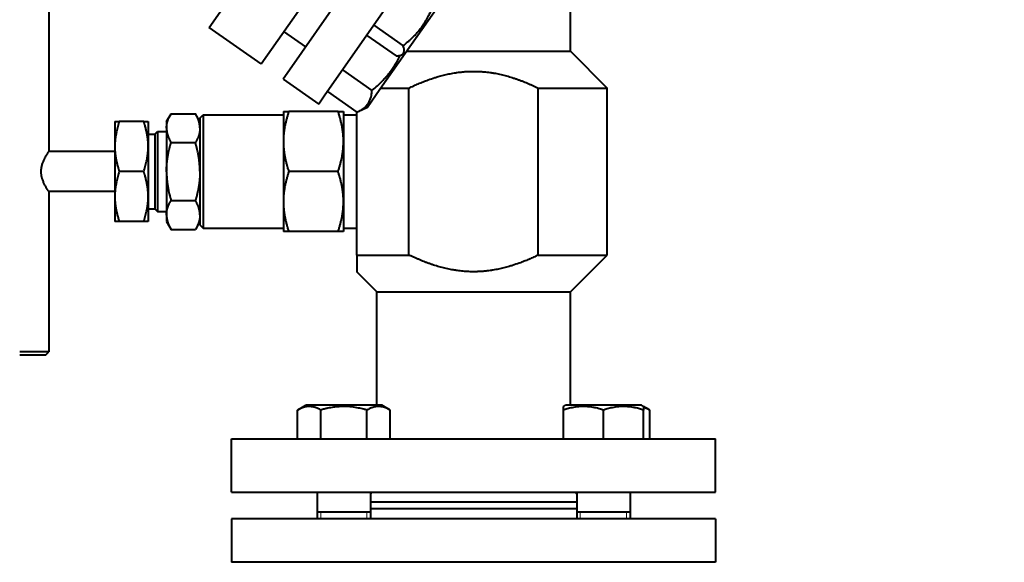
# Model space of a CAD drawing. Header units: millimetres. Extents: x -4428 to 3866, y -3426 to 3855.
# Tile 169 of 191: x 3282 to 3577, y 987 to 1149. Entities that reach past the tile are written whole.
import ezdxf

# ---------------------------------------------------------------- set-up
doc = ezdxf.new("R2010")
doc.units = ezdxf.units.MM
doc.linetypes.add('K5LT_BASIC', pattern=[0])
doc.linetypes.add('K5LT_THIN', pattern=[0])
doc.layers.add('Системный слой', color=7, linetype='Continuous')

# ---------------------------------------------------------------- blocks, each defined once
blk = doc.blocks.new('U10')
at = {"layer": 'Системный слой', "color": 150, "linetype": 'K5LT_BASIC', "lineweight": 40, "true_color": 0x0080ff}
for p, q in [((3338.74, 1146.72), (3499.34, 1376.08)), ((3354.3, 1135.82), (3514.91, 1365.18)), ((3521.46, 1360.6), (3362.74, 1133.93)), ((3532.11, 1353.14), (3373.39, 1126.47)), ((3446.93, 1139.57), (3446.93, 1183.57)), ((3290.66, 1157.57), (3290.66, 1109.57)), ((3397.45, 1139.04), (3407.38, 1153.22)), ((3354.3, 1135.82), (3338.74, 1146.72)), ((3367.65, 1140.94), (3361.1, 1145.52)), ((3388.05, 1147.41), (3396.84, 1141.25)), ((3385.91, 1144.35), (3394.7, 1138.2)), ((3389.88, 1128.22), (3397.45, 1139.04)), ((3396.29, 1138.49), (3397.45, 1139.04)), ((3397.83, 1139.57), (3446.93, 1139.57)), ((3446.93, 1139.57), (3457.93, 1128.57)), ((3362.74, 1133.93), (3360.86, 1131.23)), ((3378.69, 1134.04), (3387.48, 1127.88)), ((3360.86, 1131.23), (3371.51, 1123.78)), ((3374.11, 1127.5), (3382.9, 1121.34)), ((3386.1, 1122.83), (3389.88, 1128.22)), ((3390.12, 1128.57), (3398.57, 1128.57)), ((3398.57, 1078.57), (3398.57, 1128.57)), ((3437.3, 1128.57), (3457.93, 1128.57)), ((3437.3, 1078.57), (3437.3, 1128.57)), ((3457.93, 1078.57), (3457.93, 1128.57)), ((3373.39, 1126.47), (3371.51, 1123.78)), ((3360.93, 1121.57), (3362.54, 1121.57)), ((3360.93, 1121.57), (3360.93, 1112.57)), ((3377.32, 1121.57), (3362.54, 1121.57)), ((3377.32, 1121.57), (3378.93, 1121.57)), ((3378.93, 1121.57), (3378.93, 1112.57)), ((3382.93, 1078.57), (3382.93, 1121.36)), ((3383.33, 1121.53), (3386.1, 1122.83)), ((3310.44, 1118.57), (3311.77, 1118.57)), ((3310.44, 1118.57), (3310.44, 1111.07)), ((3319.1, 1118.57), (3311.77, 1118.57)), ((3319.1, 1118.57), (3320.44, 1118.57)), ((3320.44, 1118.57), (3320.44, 1111.07)), ((3325.93, 1118.57), (3327.27, 1120.89)), ((3325.93, 1118.57), (3325.93, 1116.62)), ((3327.27, 1120.89), (3334.59, 1120.89)), ((3335.93, 1118.57), (3334.59, 1120.89)), ((3335.93, 1119.57), (3336.93, 1120.57)), ((3335.93, 1119.57), (3335.93, 1087.57)), ((3336.93, 1120.57), (3360.93, 1120.57)), ((3336.93, 1120.57), (3336.93, 1086.57)), ((3378.93, 1120.57), (3382.93, 1120.57)), ((3322.44, 1114.76), (3323.25, 1115.57)), ((3323.25, 1115.57), (3325.93, 1115.57)), ((3323.25, 1115.57), (3323.25, 1091.57)), ((3325.93, 1116.51), (3325.93, 1116.62)), ((3325.93, 1116.51), (3325.93, 1103.68)), ((3320.44, 1114.76), (3322.44, 1114.76)), ((3322.44, 1114.76), (3322.44, 1092.38)), ((3327.27, 1112.23), (3334.59, 1112.23)), ((3327.27, 1112.23), (3327.27, 1112.23)), ((3327.27, 1112.23), (3334.59, 1112.23)), ((3334.59, 1112.23), (3334.59, 1112.23)), ((3360.93, 1112.57), (3360.93, 1094.57)), ((3378.93, 1112.57), (3378.93, 1094.57)), ((3310.44, 1109.57), (3290.66, 1109.57)), ((3310.44, 1111.07), (3310.44, 1096.07)), ((3320.44, 1111.07), (3320.44, 1096.07)), ((3319.1, 1103.57), (3311.77, 1103.57)), ((3325.93, 1103.47), (3325.93, 1103.68)), ((3325.93, 1103.47), (3325.93, 1090.64)), ((3377.32, 1103.57), (3362.54, 1103.57)), ((3290.66, 1097.57), (3290.66, 1049.57)), ((3310.44, 1097.57), (3290.66, 1097.57)), ((3310.44, 1096.07), (3310.44, 1088.57)), ((3320.44, 1096.07), (3320.44, 1088.57)), ((3327.27, 1094.91), (3334.59, 1094.91)), ((3327.27, 1094.91), (3327.27, 1094.91)), ((3327.27, 1094.91), (3334.59, 1094.91)), ((3334.59, 1094.91), (3334.59, 1094.91)), ((3360.93, 1094.57), (3360.93, 1085.57)), ((3378.93, 1094.57), (3378.93, 1085.57)), ((3320.44, 1092.38), (3322.44, 1092.38)), ((3322.44, 1092.38), (3323.25, 1091.57)), ((3323.25, 1091.57), (3325.93, 1091.57)), ((3311.77, 1088.57), (3310.44, 1088.57)), ((3319.1, 1088.57), (3311.77, 1088.57)), ((3320.44, 1088.57), (3319.1, 1088.57)), ((3325.93, 1090.53), (3325.93, 1090.64)), ((3325.93, 1090.53), (3325.93, 1088.57)), ((3325.93, 1088.57), (3327.27, 1086.25)), ((3335.93, 1088.57), (3334.59, 1086.25)), ((3327.27, 1086.25), (3334.59, 1086.25)), ((3335.93, 1087.57), (3336.93, 1086.57)), ((3336.93, 1086.57), (3360.93, 1086.57)), ((3378.93, 1086.57), (3382.93, 1086.57)), ((3362.54, 1085.57), (3360.93, 1085.57)), ((3377.32, 1085.57), (3362.54, 1085.57)), ((3378.93, 1085.57), (3377.32, 1085.57)), ((3382.93, 1078.57), (3382.93, 1073.57)), ((3382.93, 1078.57), (3398.57, 1078.57)), ((3437.3, 1078.57), (3457.93, 1078.57)), ((3446.93, 1067.57), (3457.93, 1078.57)), ((3388.93, 1067.57), (3382.93, 1073.57)), ((3388.93, 1067.57), (3446.93, 1067.57)), ((3388.93, 1033.57), (3388.93, 1067.57)), ((3446.93, 1033.57), (3446.93, 1067.57)), ((3290.66, 1049.57), (3281.93, 1049.57)), ((3289.66, 1048.57), (3281.93, 1048.57)), ((3289.66, 1048.57), (3290.66, 1049.57)), ((3365.18, 1032.15), (3367.64, 1033.57)), ((3390.44, 1033.57), (3367.64, 1033.57)), ((3392.9, 1032.15), (3390.44, 1033.57)), ((3444.82, 1033.23), (3445.42, 1033.57)), ((3444.82, 1032.15), (3444.82, 1033.23)), ((3468.22, 1033.57), (3445.42, 1033.57)), ((3468.82, 1033.23), (3468.22, 1033.57)), ((3468.82, 1033.23), (3468.82, 1032.15)), ((3470.68, 1032.15), (3468.82, 1033.23)), ((3365.18, 1023.57), (3365.18, 1032.15)), ((3372.11, 1023.57), (3372.11, 1032.15)), ((3385.97, 1023.57), (3385.97, 1032.15)), ((3392.9, 1023.57), (3392.9, 1032.15)), ((3444.82, 1023.57), (3444.82, 1032.15)), ((3456.82, 1023.57), (3456.82, 1032.15)), ((3468.82, 1023.57), (3468.82, 1032.15)), ((3470.68, 1023.57), (3470.68, 1032.15)), ((3345.43, 1023.57), (3490.43, 1023.57)), ((3345.43, 1007.57), (3345.43, 1023.57)), ((3490.43, 1007.57), (3490.43, 1023.57)), ((3345.43, 1007.57), (3490.43, 1007.57)), ((3371.04, 1007.46), (3370.93, 1007.57)), ((3371.04, 1007.57), (3371.04, 999.57)), ((3387.04, 1007.57), (3387.04, 999.57)), ((3448.82, 1007.57), (3448.82, 999.57)), ((3464.82, 1007.57), (3464.82, 999.57)), ((3464.82, 1007.46), (3464.93, 1007.57)), ((3448.82, 1004.57), (3387.04, 1004.57)), ((3387.04, 1001.57), (3371.04, 1001.57)), ((3448.82, 1002.57), (3387.04, 1002.57)), ((3464.82, 1001.57), (3448.82, 1001.57)), ((3345.43, 999.57), (3345.43, 986.57)), ((3490.43, 999.57), (3345.43, 999.57)), ((3370.93, 999.57), (3371.04, 999.68)), ((3464.93, 999.57), (3464.82, 999.68)), ((3490.43, 999.57), (3490.43, 986.57)), ((3490.43, 986.57), (3345.43, 986.57))]:
    blk.add_line(p, q, dxfattribs=at)
at = {"layer": 'Системный слой', "color": 7, "linetype": 'K5LT_THIN', "lineweight": 20}
for p, q in [((3372.12, 1001.57), (3372.12, 999.57)), ((3385.96, 1001.57), (3385.96, 999.57)), ((3449.9, 1001.57), (3449.9, 999.57)), ((3463.74, 1001.57), (3463.74, 999.57))]:
    blk.add_line(p, q, dxfattribs=at)
at = {"layer": 'Системный слой', "color": 150, "linetype": 'K5LT_BASIC', "lineweight": 40, "true_color": 0x0080ff}
blk.add_circle((2481.93, 1917.57), 1095, dxfattribs=at)
for points, knots in [([(3396.84, 1141.25), (3397.3, 1141.62), (3397.97, 1142.17), (3398.9, 1142.99), (3399.51, 1143.57), (3400.06, 1144.12), (3400.61, 1144.69), (3401.23, 1145.38), (3401.91, 1146.21), (3402.51, 1147.01), (3403.06, 1147.81), (3403.55, 1148.59), (3404, 1149.36), (3404.48, 1150.27), (3405.04, 1151.43), (3405.68, 1152.97), (3406.1, 1154.14), (3406.31, 1154.78)], [0, 0, 0, 0, 1.889793, 2.772286, 3.97396, 4.613199, 5.275973, 6.508307, 7.620707, 8.715255, 9.746093, 10.721757, 11.68135, 12.629021, 14.021816, 15.820381, 18, 18, 18, 18]), ([(3396.29, 1138.49), (3396.39, 1138.54), (3396.55, 1138.64), (3396.75, 1138.8), (3396.89, 1138.98), (3396.99, 1139.16), (3397.05, 1139.33), (3397.09, 1139.51), (3397.11, 1139.71), (3397.12, 1140.24), (3397, 1140.78), (3396.84, 1141.25)], [0, 0, 0, 0, 1.357667, 2.383463, 3.411659, 4.439475, 5.230916, 5.889193, 6.744249, 7.711149, 12, 12, 12, 12]), ([(3387.48, 1127.88), (3388.04, 1128.33), (3388.85, 1129.02), (3389.82, 1129.92), (3390.54, 1130.63), (3391.24, 1131.35), (3391.88, 1132.07), (3392.48, 1132.79), (3393.07, 1133.55), (3393.68, 1134.4), (3394.21, 1135.21), (3394.69, 1135.99), (3395.12, 1136.75), (3395.53, 1137.55), (3395.8, 1138.09), (3395.92, 1138.36)], [0, 0, 0, 0, 2.544042, 3.748114, 4.67394, 6.128235, 7.278352, 8.1081, 9.420311, 10.672503, 11.8223, 12.837644, 13.876493, 14.932158, 16, 16, 16, 16]), ([(3394.7, 1138.2), (3394.9, 1138.2), (3395.24, 1138.23), (3395.7, 1138.3), (3396.04, 1138.39), (3396.23, 1138.46), (3396.29, 1138.49)], [0, 0, 0, 0, 2.196407, 3.947805, 5.935286, 7, 7, 7, 7]), ([(3398.57, 1128.57), (3399.03, 1128.8), (3399.73, 1129.13), (3400.68, 1129.55), (3401.63, 1129.97), (3402.83, 1130.46), (3404.45, 1131.08), (3405.94, 1131.59), (3407.21, 1131.97), (3408.07, 1132.21), (3408.86, 1132.42), (3409.67, 1132.61), (3410.49, 1132.79), (3411.32, 1132.96), (3412.02, 1133.08), (3412.58, 1133.17), (3413.15, 1133.25), (3413.81, 1133.33), (3414.38, 1133.39), (3414.87, 1133.44), (3415.22, 1133.47), (3415.79, 1133.51), (3416.31, 1133.54), (3416.89, 1133.56), (3417.38, 1133.57), (3417.8, 1133.57), (3418.36, 1133.57), (3418.99, 1133.56), (3419.62, 1133.53), (3420.18, 1133.5), (3420.73, 1133.46), (3421.51, 1133.39), (3422.34, 1133.3), (3423.04, 1133.2), (3423.6, 1133.12), (3424.16, 1133.03), (3424.86, 1132.9), (3425.72, 1132.72), (3426.56, 1132.53), (3427.41, 1132.31), (3428.24, 1132.09), (3429.09, 1131.84), (3429.93, 1131.58), (3430.77, 1131.29), (3431.6, 1131), (3432.71, 1130.59), (3433.8, 1130.15), (3434.89, 1129.68), (3435.69, 1129.32), (3436.5, 1128.95), (3437.03, 1128.7), (3437.3, 1128.57)], [0, 0, 0, 0, 0.038563, 0.057814, 0.077053, 0.115544, 0.154141, 0.206181, 0.232494, 0.252502, 0.272841, 0.293394, 0.314249, 0.33519, 0.356336, 0.36668, 0.377598, 0.399008, 0.41602, 0.420466, 0.435836, 0.441909, 0.463277, 0.474546, 0.484436, 0.49997, 0.505433, 0.526291, 0.547134, 0.551802, 0.567929, 0.588712, 0.609535, 0.630431, 0.640921, 0.651478, 0.67262, 0.693986, 0.716905, 0.737202, 0.758963, 0.780826, 0.802729, 0.824659, 0.846569, 0.86845, 0.91219, 0.93408, 0.956009, 0.97798, 1, 1, 1, 1]), ([(3383.33, 1121.53), (3383.54, 1121.63), (3384.04, 1121.88), (3384.66, 1122.27), (3385.22, 1122.69), (3385.6, 1123.03), (3385.92, 1123.38), (3386.19, 1123.71), (3386.45, 1124.08), (3386.68, 1124.48), (3386.89, 1124.93), (3387.06, 1125.41), (3387.23, 1126), (3387.39, 1126.82), (3387.46, 1127.49), (3387.48, 1127.88)], [0, 0, 0, 0, 1.295387, 3.159802, 4.297673, 5.493483, 6.315083, 7.205296, 8.143161, 9.11781, 10.127645, 11.165786, 12.222832, 13.827618, 16, 16, 16, 16]), ([(3362.54, 1121.57), (3362.44, 1121.28), (3362.25, 1120.68), (3361.98, 1119.75), (3361.73, 1118.8), (3361.52, 1117.9), (3361.37, 1117.14), (3361.27, 1116.57), (3361.2, 1116.17), (3361.16, 1115.88), (3361.13, 1115.62), (3361.1, 1115.36), (3361.07, 1115.1), (3361.04, 1114.83), (3361.01, 1114.55), (3360.99, 1114.28), (3360.97, 1114), (3360.96, 1113.72), (3360.95, 1113.43), (3360.94, 1113.15), (3360.93, 1112.86), (3360.93, 1112.67), (3360.93, 1112.57)], [0, 0, 0, 0, 0.099488, 0.204812, 0.314539, 0.418326, 0.506989, 0.568286, 0.609357, 0.637066, 0.665087, 0.693861, 0.723074, 0.752866, 0.78279, 0.813114, 0.843725, 0.874734, 0.905858, 0.937183, 0.968569, 1, 1, 1, 1]), ([(3378.93, 1112.57), (3378.93, 1112.71), (3378.93, 1112.99), (3378.92, 1113.41), (3378.9, 1113.82), (3378.87, 1114.22), (3378.84, 1114.62), (3378.81, 1115.01), (3378.76, 1115.39), (3378.72, 1115.76), (3378.67, 1116.12), (3378.61, 1116.47), (3378.56, 1116.81), (3378.5, 1117.13), (3378.44, 1117.44), (3378.37, 1117.76), (3378.29, 1118.12), (3378.19, 1118.55), (3378.07, 1119.06), (3377.94, 1119.54), (3377.83, 1119.94), (3377.71, 1120.35), (3377.59, 1120.76), (3377.45, 1121.2), (3377.36, 1121.45), (3377.32, 1121.57)], [0, 0, 0, 0, 0.045793, 0.091318, 0.136521, 0.180925, 0.224872, 0.267553, 0.309389, 0.349965, 0.390117, 0.42857, 0.465748, 0.500803, 0.535009, 0.570085, 0.606882, 0.65639, 0.715039, 0.775695, 0.819871, 0.84942, 0.914663, 0.957504, 1, 1, 1, 1]), ([(3311.77, 1118.57), (3311.69, 1118.33), (3311.53, 1117.83), (3311.31, 1117.06), (3311.1, 1116.27), (3310.92, 1115.51), (3310.8, 1114.88), (3310.71, 1114.4), (3310.66, 1114.07), (3310.63, 1113.83), (3310.6, 1113.62), (3310.57, 1113.4), (3310.55, 1113.18), (3310.52, 1112.95), (3310.5, 1112.72), (3310.49, 1112.49), (3310.47, 1112.26), (3310.46, 1112.03), (3310.45, 1111.79), (3310.44, 1111.55), (3310.44, 1111.31), (3310.44, 1111.15), (3310.44, 1111.07)], [0, 0, 0, 0, 0.099488, 0.204812, 0.314539, 0.418326, 0.506989, 0.568286, 0.609357, 0.637066, 0.665087, 0.693861, 0.723074, 0.752866, 0.78279, 0.813114, 0.843725, 0.874734, 0.905858, 0.937183, 0.968569, 1, 1, 1, 1]), ([(3320.44, 1111.07), (3320.44, 1111.19), (3320.43, 1111.42), (3320.42, 1111.77), (3320.41, 1112.11), (3320.39, 1112.45), (3320.36, 1112.78), (3320.33, 1113.11), (3320.3, 1113.42), (3320.26, 1113.73), (3320.21, 1114.03), (3320.17, 1114.32), (3320.12, 1114.6), (3320.07, 1114.87), (3320.02, 1115.13), (3319.97, 1115.39), (3319.9, 1115.71), (3319.81, 1116.11), (3319.69, 1116.6), (3319.55, 1117.09), (3319.44, 1117.49), (3319.36, 1117.76), (3319.28, 1118), (3319.2, 1118.26), (3319.13, 1118.47), (3319.1, 1118.57)], [0, 0, 0, 0, 0.045793, 0.091318, 0.136521, 0.180925, 0.224872, 0.267553, 0.309389, 0.349965, 0.390117, 0.42857, 0.465748, 0.500803, 0.535009, 0.570085, 0.606882, 0.661386, 0.729886, 0.805245, 0.858985, 0.893103, 0.914663, 0.957504, 1, 1, 1, 1]), ([(3325.93, 1116.62), (3325.93, 1116.68), (3325.93, 1116.81), (3325.95, 1117.01), (3325.96, 1117.2), (3325.98, 1117.39), (3326.01, 1117.58), (3326.04, 1117.76), (3326.08, 1117.94), (3326.11, 1118.12), (3326.16, 1118.29), (3326.2, 1118.45), (3326.25, 1118.61), (3326.3, 1118.76), (3326.35, 1118.91), (3326.4, 1119.06), (3326.47, 1119.24), (3326.56, 1119.47), (3326.68, 1119.75), (3326.81, 1120.04), (3326.93, 1120.27), (3327.01, 1120.42), (3327.08, 1120.56), (3327.17, 1120.71), (3327.24, 1120.83), (3327.27, 1120.89)], [0, 0, 0, 0, 0.045981, 0.091139, 0.135655, 0.179343, 0.222811, 0.26514, 0.306655, 0.346953, 0.38684, 0.425086, 0.462097, 0.497054, 0.531188, 0.566278, 0.603146, 0.657935, 0.726925, 0.802969, 0.857283, 0.891812, 0.913632, 0.95699, 1, 1, 1, 1]), ([(3335.93, 1116.62), (3335.93, 1116.68), (3335.93, 1116.81), (3335.92, 1117.01), (3335.9, 1117.2), (3335.88, 1117.39), (3335.85, 1117.58), (3335.82, 1117.76), (3335.79, 1117.94), (3335.75, 1118.12), (3335.71, 1118.29), (3335.66, 1118.45), (3335.61, 1118.61), (3335.57, 1118.76), (3335.52, 1118.91), (3335.46, 1119.06), (3335.4, 1119.24), (3335.3, 1119.47), (3335.18, 1119.75), (3335.05, 1120.04), (3334.93, 1120.27), (3334.85, 1120.42), (3334.78, 1120.56), (3334.69, 1120.71), (3334.63, 1120.83), (3334.59, 1120.89)], [0, 0, 0, 0, 0.045981, 0.091139, 0.135655, 0.179343, 0.222811, 0.26514, 0.306655, 0.346953, 0.38684, 0.425086, 0.462097, 0.497054, 0.531188, 0.566278, 0.603146, 0.657935, 0.726925, 0.802969, 0.857283, 0.891812, 0.913632, 0.95699, 1, 1, 1, 1]), ([(3325.93, 1116.51), (3325.93, 1116.44), (3325.93, 1116.31), (3325.95, 1116.11), (3325.96, 1115.92), (3325.98, 1115.73), (3326.01, 1115.54), (3326.04, 1115.36), (3326.08, 1115.18), (3326.11, 1115.01), (3326.16, 1114.84), (3326.2, 1114.67), (3326.25, 1114.51), (3326.3, 1114.36), (3326.35, 1114.21), (3326.4, 1114.06), (3326.47, 1113.88), (3326.56, 1113.65), (3326.68, 1113.37), (3326.81, 1113.09), (3326.93, 1112.86), (3327.01, 1112.7), (3327.08, 1112.56), (3327.17, 1112.41), (3327.24, 1112.29), (3327.27, 1112.23)], [0, 0, 0, 0, 0.045981, 0.091139, 0.135655, 0.179343, 0.222811, 0.26514, 0.306655, 0.346953, 0.38684, 0.425086, 0.462097, 0.497054, 0.531188, 0.566278, 0.603146, 0.657935, 0.726925, 0.802969, 0.857283, 0.891812, 0.913632, 0.95699, 1, 1, 1, 1]), ([(3335.93, 1116.51), (3335.93, 1116.44), (3335.93, 1116.31), (3335.92, 1116.11), (3335.9, 1115.92), (3335.88, 1115.73), (3335.85, 1115.54), (3335.82, 1115.36), (3335.79, 1115.18), (3335.75, 1115.01), (3335.71, 1114.84), (3335.66, 1114.67), (3335.61, 1114.51), (3335.57, 1114.36), (3335.52, 1114.21), (3335.46, 1114.06), (3335.4, 1113.88), (3335.3, 1113.65), (3335.18, 1113.37), (3335.05, 1113.09), (3334.93, 1112.86), (3334.85, 1112.7), (3334.78, 1112.56), (3334.69, 1112.41), (3334.63, 1112.29), (3334.59, 1112.23)], [0, 0, 0, 0, 0.045981, 0.091139, 0.135655, 0.179343, 0.222811, 0.26514, 0.306655, 0.346953, 0.38684, 0.425086, 0.462097, 0.497054, 0.531188, 0.566278, 0.603146, 0.657935, 0.726925, 0.802969, 0.857283, 0.891812, 0.913632, 0.95699, 1, 1, 1, 1]), ([(3325.93, 1103.68), (3325.93, 1103.81), (3325.93, 1104.08), (3325.95, 1104.47), (3325.96, 1104.86), (3325.98, 1105.24), (3326.01, 1105.61), (3326.04, 1105.98), (3326.08, 1106.33), (3326.11, 1106.68), (3326.16, 1107.02), (3326.2, 1107.35), (3326.25, 1107.67), (3326.3, 1107.97), (3326.35, 1108.27), (3326.4, 1108.57), (3326.47, 1108.93), (3326.58, 1109.48), (3326.7, 1110.05), (3326.84, 1110.61), (3326.93, 1110.98), (3327.01, 1111.29), (3327.08, 1111.57), (3327.17, 1111.87), (3327.24, 1112.11), (3327.27, 1112.23)], [0, 0, 0, 0, 0.045981, 0.091139, 0.135655, 0.179343, 0.222811, 0.26514, 0.306655, 0.346953, 0.38684, 0.425086, 0.462097, 0.497054, 0.531188, 0.566278, 0.603146, 0.657935, 0.758666, 0.802969, 0.857283, 0.891812, 0.913632, 0.95699, 1, 1, 1, 1]), ([(3335.93, 1103.68), (3335.93, 1103.81), (3335.93, 1104.08), (3335.92, 1104.47), (3335.9, 1104.86), (3335.88, 1105.24), (3335.85, 1105.61), (3335.82, 1105.98), (3335.79, 1106.33), (3335.75, 1106.68), (3335.71, 1107.02), (3335.66, 1107.35), (3335.61, 1107.67), (3335.57, 1107.97), (3335.52, 1108.27), (3335.46, 1108.57), (3335.4, 1108.93), (3335.29, 1109.48), (3335.16, 1110.05), (3335.03, 1110.61), (3334.93, 1110.98), (3334.85, 1111.29), (3334.78, 1111.57), (3334.69, 1111.87), (3334.63, 1112.11), (3334.59, 1112.23)], [0, 0, 0, 0, 0.045981, 0.091139, 0.135655, 0.179343, 0.222811, 0.26514, 0.306655, 0.346953, 0.38684, 0.425086, 0.462097, 0.497054, 0.531188, 0.566278, 0.603146, 0.657935, 0.758666, 0.802969, 0.857283, 0.891812, 0.913632, 0.95699, 1, 1, 1, 1]), ([(3360.93, 1112.57), (3360.93, 1112.43), (3360.93, 1112.15), (3360.94, 1111.74), (3360.96, 1111.33), (3360.99, 1110.92), (3361.02, 1110.52), (3361.06, 1110.13), (3361.1, 1109.75), (3361.15, 1109.38), (3361.2, 1109.02), (3361.25, 1108.67), (3361.31, 1108.34), (3361.36, 1108.02), (3361.43, 1107.71), (3361.49, 1107.39), (3361.57, 1107.02), (3361.67, 1106.59), (3361.79, 1106.09), (3361.92, 1105.6), (3362.03, 1105.2), (3362.15, 1104.79), (3362.27, 1104.39), (3362.42, 1103.95), (3362.5, 1103.7), (3362.54, 1103.57)], [0, 0, 0, 0, 0.045793, 0.091318, 0.136521, 0.180925, 0.224872, 0.267553, 0.309389, 0.349965, 0.390117, 0.42857, 0.465748, 0.500803, 0.535009, 0.570085, 0.606882, 0.65639, 0.715039, 0.775695, 0.819871, 0.84942, 0.914663, 0.957504, 1, 1, 1, 1]), ([(3377.32, 1103.57), (3377.42, 1103.86), (3377.61, 1104.46), (3377.89, 1105.39), (3378.14, 1106.34), (3378.34, 1107.24), (3378.5, 1108), (3378.6, 1108.58), (3378.66, 1108.97), (3378.7, 1109.26), (3378.73, 1109.52), (3378.77, 1109.78), (3378.8, 1110.05), (3378.82, 1110.32), (3378.85, 1110.59), (3378.87, 1110.87), (3378.89, 1111.15), (3378.9, 1111.43), (3378.92, 1111.71), (3378.92, 1112), (3378.93, 1112.29), (3378.93, 1112.48), (3378.93, 1112.57)], [0, 0, 0, 0, 0.099488, 0.204812, 0.314539, 0.418326, 0.506989, 0.568286, 0.609357, 0.637066, 0.665087, 0.693861, 0.723074, 0.752866, 0.78279, 0.813114, 0.843725, 0.874734, 0.905858, 0.937183, 0.968569, 1, 1, 1, 1]), ([(3290.66, 1097.57), (3290.66, 1097.57), (3290.65, 1097.6), (3290.58, 1097.69), (3290.49, 1097.83), (3290.38, 1098), (3290.24, 1098.22), (3290.09, 1098.47), (3289.91, 1098.77), (3289.72, 1099.11), (3289.51, 1099.49), (3289.3, 1099.91), (3289.1, 1100.35), (3288.92, 1100.8), (3288.77, 1101.22), (3288.67, 1101.55), (3288.58, 1101.86), (3288.51, 1102.2), (3288.44, 1102.57), (3288.4, 1102.92), (3288.37, 1103.28), (3288.37, 1103.67), (3288.38, 1104.04), (3288.42, 1104.4), (3288.48, 1104.83), (3288.57, 1105.25), (3288.72, 1105.79), (3288.9, 1106.3), (3289.12, 1106.83), (3289.32, 1107.26), (3289.54, 1107.7), (3289.75, 1108.08), (3289.95, 1108.44), (3290.14, 1108.76), (3290.32, 1109.04), (3290.46, 1109.26), (3290.55, 1109.4), (3290.62, 1109.5), (3290.65, 1109.56), (3290.66, 1109.57), (3290.66, 1109.57)], [0, 0, 0, 0, 1.488107, 2.64908, 3.780173, 4.93913, 5.946654, 7.169041, 8.345933, 9.402367, 10.757759, 12.036119, 13.113806, 14.311623, 15.512859, 16.207568, 16.595236, 17.638716, 18.476184, 19.037011, 19.881646, 20.709326, 21.501438, 22.256188, 22.988468, 24.246128, 25.073564, 26.66997, 27.965372, 29.150835, 30.237592, 31.822774, 32.895367, 34.052027, 35.678002, 36.860972, 37.947306, 38.879466, 40.09155, 41, 41, 41, 41]), ([(3310.44, 1111.07), (3310.44, 1110.96), (3310.44, 1110.72), (3310.45, 1110.38), (3310.46, 1110.03), (3310.48, 1109.7), (3310.51, 1109.36), (3310.54, 1109.04), (3310.57, 1108.72), (3310.61, 1108.41), (3310.66, 1108.11), (3310.7, 1107.82), (3310.75, 1107.54), (3310.8, 1107.28), (3310.85, 1107.02), (3310.9, 1106.75), (3310.97, 1106.44), (3311.06, 1106.04), (3311.18, 1105.55), (3311.32, 1105.06), (3311.43, 1104.66), (3311.51, 1104.39), (3311.59, 1104.15), (3311.67, 1103.88), (3311.74, 1103.68), (3311.77, 1103.57)], [0, 0, 0, 0, 0.045793, 0.091318, 0.136521, 0.180925, 0.224872, 0.267553, 0.309389, 0.349965, 0.390117, 0.42857, 0.465748, 0.500803, 0.535009, 0.570085, 0.606882, 0.661386, 0.729886, 0.805245, 0.858985, 0.893103, 0.914663, 0.957504, 1, 1, 1, 1]), ([(3319.1, 1103.57), (3319.18, 1103.81), (3319.34, 1104.32), (3319.56, 1105.09), (3319.77, 1105.88), (3319.95, 1106.63), (3320.07, 1107.27), (3320.16, 1107.74), (3320.21, 1108.07), (3320.24, 1108.32), (3320.27, 1108.53), (3320.3, 1108.75), (3320.32, 1108.97), (3320.35, 1109.19), (3320.37, 1109.42), (3320.38, 1109.65), (3320.4, 1109.88), (3320.41, 1110.12), (3320.42, 1110.36), (3320.43, 1110.59), (3320.43, 1110.83), (3320.44, 1110.99), (3320.44, 1111.07)], [0, 0, 0, 0, 0.099488, 0.204812, 0.314539, 0.418326, 0.506989, 0.568286, 0.609357, 0.637066, 0.665087, 0.693861, 0.723074, 0.752866, 0.78279, 0.813114, 0.843725, 0.874734, 0.905858, 0.937183, 0.968569, 1, 1, 1, 1]), ([(3311.77, 1103.57), (3311.69, 1103.33), (3311.53, 1102.83), (3311.31, 1102.06), (3311.1, 1101.27), (3310.92, 1100.51), (3310.8, 1099.88), (3310.71, 1099.4), (3310.66, 1099.07), (3310.63, 1098.83), (3310.6, 1098.62), (3310.57, 1098.4), (3310.55, 1098.18), (3310.52, 1097.95), (3310.5, 1097.72), (3310.49, 1097.49), (3310.47, 1097.26), (3310.46, 1097.03), (3310.45, 1096.79), (3310.44, 1096.55), (3310.44, 1096.31), (3310.44, 1096.15), (3310.44, 1096.07)], [0, 0, 0, 0, 0.099488, 0.204812, 0.314539, 0.418326, 0.506989, 0.568286, 0.609357, 0.637066, 0.665087, 0.693861, 0.723074, 0.752866, 0.78279, 0.813114, 0.843725, 0.874734, 0.905858, 0.937183, 0.968569, 1, 1, 1, 1]), ([(3320.44, 1096.07), (3320.44, 1096.19), (3320.43, 1096.42), (3320.42, 1096.77), (3320.41, 1097.11), (3320.39, 1097.45), (3320.36, 1097.78), (3320.33, 1098.11), (3320.3, 1098.42), (3320.26, 1098.73), (3320.21, 1099.03), (3320.17, 1099.32), (3320.12, 1099.6), (3320.07, 1099.87), (3320.02, 1100.13), (3319.97, 1100.39), (3319.9, 1100.71), (3319.81, 1101.11), (3319.69, 1101.6), (3319.55, 1102.09), (3319.44, 1102.49), (3319.36, 1102.76), (3319.28, 1103), (3319.2, 1103.26), (3319.13, 1103.47), (3319.1, 1103.57)], [0, 0, 0, 0, 0.045793, 0.091318, 0.136521, 0.180925, 0.224872, 0.267553, 0.309389, 0.349965, 0.390117, 0.42857, 0.465748, 0.500803, 0.535009, 0.570085, 0.606882, 0.661386, 0.729886, 0.805245, 0.858985, 0.893103, 0.914663, 0.957504, 1, 1, 1, 1]), ([(3325.93, 1103.47), (3325.93, 1103.33), (3325.93, 1103.07), (3325.95, 1102.68), (3325.96, 1102.29), (3325.98, 1101.91), (3326.01, 1101.54), (3326.04, 1101.17), (3326.08, 1100.81), (3326.11, 1100.46), (3326.16, 1100.12), (3326.2, 1099.79), (3326.25, 1099.47), (3326.3, 1099.17), (3326.35, 1098.87), (3326.4, 1098.57), (3326.47, 1098.21), (3326.58, 1097.66), (3326.7, 1097.1), (3326.84, 1096.54), (3326.93, 1096.16), (3327.01, 1095.85), (3327.08, 1095.58), (3327.17, 1095.27), (3327.24, 1095.03), (3327.27, 1094.91)], [0, 0, 0, 0, 0.045981, 0.091139, 0.135655, 0.179343, 0.222811, 0.26514, 0.306655, 0.346953, 0.38684, 0.425086, 0.462097, 0.497054, 0.531188, 0.566278, 0.603146, 0.657935, 0.758666, 0.802969, 0.857283, 0.891812, 0.913632, 0.95699, 1, 1, 1, 1]), ([(3335.93, 1103.47), (3335.93, 1103.33), (3335.93, 1103.07), (3335.92, 1102.68), (3335.9, 1102.29), (3335.88, 1101.91), (3335.85, 1101.54), (3335.82, 1101.17), (3335.79, 1100.81), (3335.75, 1100.46), (3335.71, 1100.12), (3335.66, 1099.79), (3335.61, 1099.47), (3335.57, 1099.17), (3335.52, 1098.87), (3335.46, 1098.57), (3335.4, 1098.21), (3335.29, 1097.66), (3335.16, 1097.1), (3335.03, 1096.54), (3334.93, 1096.16), (3334.85, 1095.85), (3334.78, 1095.58), (3334.69, 1095.27), (3334.63, 1095.03), (3334.59, 1094.91)], [0, 0, 0, 0, 0.045981, 0.091139, 0.135655, 0.179343, 0.222811, 0.26514, 0.306655, 0.346953, 0.38684, 0.425086, 0.462097, 0.497054, 0.531188, 0.566278, 0.603146, 0.657935, 0.758666, 0.802969, 0.857283, 0.891812, 0.913632, 0.95699, 1, 1, 1, 1]), ([(3362.54, 1103.57), (3362.44, 1103.28), (3362.25, 1102.68), (3361.98, 1101.75), (3361.73, 1100.8), (3361.52, 1099.9), (3361.37, 1099.14), (3361.27, 1098.57), (3361.2, 1098.17), (3361.16, 1097.88), (3361.13, 1097.62), (3361.1, 1097.36), (3361.07, 1097.1), (3361.04, 1096.83), (3361.01, 1096.55), (3360.99, 1096.28), (3360.97, 1096), (3360.96, 1095.72), (3360.95, 1095.43), (3360.94, 1095.15), (3360.93, 1094.86), (3360.93, 1094.67), (3360.93, 1094.57)], [0, 0, 0, 0, 0.099488, 0.204812, 0.314539, 0.418326, 0.506989, 0.568286, 0.609357, 0.637066, 0.665087, 0.693861, 0.723074, 0.752866, 0.78279, 0.813114, 0.843725, 0.874734, 0.905858, 0.937183, 0.968569, 1, 1, 1, 1]), ([(3378.93, 1094.57), (3378.93, 1094.71), (3378.93, 1094.99), (3378.92, 1095.41), (3378.9, 1095.82), (3378.87, 1096.22), (3378.84, 1096.62), (3378.81, 1097.01), (3378.76, 1097.39), (3378.72, 1097.76), (3378.67, 1098.12), (3378.61, 1098.47), (3378.56, 1098.81), (3378.5, 1099.13), (3378.44, 1099.44), (3378.37, 1099.76), (3378.29, 1100.12), (3378.19, 1100.55), (3378.07, 1101.06), (3377.94, 1101.54), (3377.83, 1101.94), (3377.71, 1102.35), (3377.59, 1102.76), (3377.45, 1103.2), (3377.36, 1103.45), (3377.32, 1103.57)], [0, 0, 0, 0, 0.045793, 0.091318, 0.136521, 0.180925, 0.224872, 0.267553, 0.309389, 0.349965, 0.390117, 0.42857, 0.465748, 0.500803, 0.535009, 0.570085, 0.606882, 0.65639, 0.715039, 0.775695, 0.819871, 0.84942, 0.914663, 0.957504, 1, 1, 1, 1]), ([(3310.44, 1096.07), (3310.44, 1095.96), (3310.44, 1095.72), (3310.45, 1095.38), (3310.46, 1095.03), (3310.48, 1094.7), (3310.51, 1094.36), (3310.54, 1094.04), (3310.57, 1093.72), (3310.61, 1093.41), (3310.66, 1093.11), (3310.7, 1092.82), (3310.75, 1092.54), (3310.8, 1092.28), (3310.85, 1092.02), (3310.9, 1091.75), (3310.97, 1091.44), (3311.06, 1091.04), (3311.18, 1090.55), (3311.32, 1090.06), (3311.43, 1089.66), (3311.51, 1089.39), (3311.59, 1089.15), (3311.67, 1088.88), (3311.74, 1088.68), (3311.77, 1088.57)], [0, 0, 0, 0, 0.045793, 0.091318, 0.136521, 0.180925, 0.224872, 0.267553, 0.309389, 0.349965, 0.390117, 0.42857, 0.465748, 0.500803, 0.535009, 0.570085, 0.606882, 0.661386, 0.729886, 0.805245, 0.858985, 0.893103, 0.914663, 0.957504, 1, 1, 1, 1]), ([(3319.1, 1088.57), (3319.18, 1088.81), (3319.34, 1089.32), (3319.56, 1090.09), (3319.77, 1090.88), (3319.95, 1091.63), (3320.07, 1092.27), (3320.16, 1092.74), (3320.21, 1093.07), (3320.24, 1093.32), (3320.27, 1093.53), (3320.3, 1093.75), (3320.32, 1093.97), (3320.35, 1094.19), (3320.37, 1094.42), (3320.38, 1094.65), (3320.4, 1094.88), (3320.41, 1095.12), (3320.42, 1095.36), (3320.43, 1095.59), (3320.43, 1095.83), (3320.44, 1095.99), (3320.44, 1096.07)], [0, 0, 0, 0, 0.099488, 0.204812, 0.314539, 0.418326, 0.506989, 0.568286, 0.609357, 0.637066, 0.665087, 0.693861, 0.723074, 0.752866, 0.78279, 0.813114, 0.843725, 0.874734, 0.905858, 0.937183, 0.968569, 1, 1, 1, 1]), ([(3325.93, 1090.64), (3325.93, 1090.7), (3325.93, 1090.83), (3325.95, 1091.03), (3325.96, 1091.22), (3325.98, 1091.41), (3326.01, 1091.6), (3326.04, 1091.78), (3326.08, 1091.96), (3326.11, 1092.14), (3326.16, 1092.31), (3326.2, 1092.47), (3326.25, 1092.63), (3326.3, 1092.78), (3326.35, 1092.93), (3326.4, 1093.08), (3326.47, 1093.26), (3326.56, 1093.49), (3326.68, 1093.77), (3326.81, 1094.05), (3326.93, 1094.29), (3327.01, 1094.44), (3327.08, 1094.58), (3327.17, 1094.73), (3327.24, 1094.85), (3327.27, 1094.91)], [0, 0, 0, 0, 0.045981, 0.091139, 0.135655, 0.179343, 0.222811, 0.26514, 0.306655, 0.346953, 0.38684, 0.425086, 0.462097, 0.497054, 0.531188, 0.566278, 0.603146, 0.657935, 0.726925, 0.802969, 0.857283, 0.891812, 0.913632, 0.95699, 1, 1, 1, 1]), ([(3335.93, 1090.64), (3335.93, 1090.7), (3335.93, 1090.83), (3335.92, 1091.03), (3335.9, 1091.22), (3335.88, 1091.41), (3335.85, 1091.6), (3335.82, 1091.78), (3335.79, 1091.96), (3335.75, 1092.14), (3335.71, 1092.31), (3335.66, 1092.47), (3335.61, 1092.63), (3335.57, 1092.78), (3335.52, 1092.93), (3335.46, 1093.08), (3335.4, 1093.26), (3335.3, 1093.49), (3335.18, 1093.77), (3335.05, 1094.05), (3334.93, 1094.29), (3334.85, 1094.44), (3334.78, 1094.58), (3334.69, 1094.73), (3334.63, 1094.85), (3334.59, 1094.91)], [0, 0, 0, 0, 0.045981, 0.091139, 0.135655, 0.179343, 0.222811, 0.26514, 0.306655, 0.346953, 0.38684, 0.425086, 0.462097, 0.497054, 0.531188, 0.566278, 0.603146, 0.657935, 0.726925, 0.802969, 0.857283, 0.891812, 0.913632, 0.95699, 1, 1, 1, 1]), ([(3360.93, 1094.57), (3360.93, 1094.43), (3360.93, 1094.15), (3360.94, 1093.74), (3360.96, 1093.33), (3360.99, 1092.92), (3361.02, 1092.52), (3361.06, 1092.13), (3361.1, 1091.75), (3361.15, 1091.38), (3361.2, 1091.02), (3361.25, 1090.67), (3361.31, 1090.34), (3361.36, 1090.02), (3361.43, 1089.71), (3361.49, 1089.39), (3361.57, 1089.02), (3361.67, 1088.59), (3361.79, 1088.09), (3361.92, 1087.6), (3362.03, 1087.2), (3362.15, 1086.79), (3362.27, 1086.39), (3362.42, 1085.95), (3362.5, 1085.7), (3362.54, 1085.57)], [0, 0, 0, 0, 0.045793, 0.091318, 0.136521, 0.180925, 0.224872, 0.267553, 0.309389, 0.349965, 0.390117, 0.42857, 0.465748, 0.500803, 0.535009, 0.570085, 0.606882, 0.65639, 0.715039, 0.775695, 0.819871, 0.84942, 0.914663, 0.957504, 1, 1, 1, 1]), ([(3377.32, 1085.57), (3377.42, 1085.86), (3377.61, 1086.46), (3377.89, 1087.39), (3378.14, 1088.34), (3378.34, 1089.24), (3378.5, 1090), (3378.6, 1090.58), (3378.66, 1090.97), (3378.7, 1091.26), (3378.73, 1091.52), (3378.77, 1091.78), (3378.8, 1092.05), (3378.82, 1092.32), (3378.85, 1092.59), (3378.87, 1092.87), (3378.89, 1093.15), (3378.9, 1093.43), (3378.92, 1093.71), (3378.92, 1094), (3378.93, 1094.29), (3378.93, 1094.48), (3378.93, 1094.57)], [0, 0, 0, 0, 0.099488, 0.204812, 0.314539, 0.418326, 0.506989, 0.568286, 0.609357, 0.637066, 0.665087, 0.693861, 0.723074, 0.752866, 0.78279, 0.813114, 0.843725, 0.874734, 0.905858, 0.937183, 0.968569, 1, 1, 1, 1]), ([(3325.93, 1090.53), (3325.93, 1090.46), (3325.93, 1090.33), (3325.95, 1090.13), (3325.96, 1089.94), (3325.98, 1089.75), (3326.01, 1089.56), (3326.04, 1089.38), (3326.08, 1089.2), (3326.11, 1089.03), (3326.16, 1088.86), (3326.2, 1088.69), (3326.25, 1088.53), (3326.3, 1088.38), (3326.35, 1088.23), (3326.4, 1088.08), (3326.47, 1087.9), (3326.56, 1087.67), (3326.68, 1087.39), (3326.81, 1087.11), (3326.93, 1086.88), (3327.01, 1086.72), (3327.08, 1086.58), (3327.17, 1086.43), (3327.24, 1086.31), (3327.27, 1086.25)], [0, 0, 0, 0, 0.045981, 0.091139, 0.135655, 0.179343, 0.222811, 0.26514, 0.306655, 0.346953, 0.38684, 0.425086, 0.462097, 0.497054, 0.531188, 0.566278, 0.603146, 0.657935, 0.726925, 0.802969, 0.857283, 0.891812, 0.913632, 0.95699, 1, 1, 1, 1]), ([(3335.93, 1090.53), (3335.93, 1090.46), (3335.93, 1090.33), (3335.92, 1090.13), (3335.9, 1089.94), (3335.88, 1089.75), (3335.85, 1089.56), (3335.82, 1089.38), (3335.79, 1089.2), (3335.75, 1089.03), (3335.71, 1088.86), (3335.66, 1088.69), (3335.61, 1088.53), (3335.57, 1088.38), (3335.52, 1088.23), (3335.46, 1088.08), (3335.4, 1087.9), (3335.3, 1087.67), (3335.18, 1087.39), (3335.05, 1087.11), (3334.93, 1086.88), (3334.85, 1086.72), (3334.78, 1086.58), (3334.69, 1086.43), (3334.63, 1086.31), (3334.59, 1086.25)], [0, 0, 0, 0, 0.045981, 0.091139, 0.135655, 0.179343, 0.222811, 0.26514, 0.306655, 0.346953, 0.38684, 0.425086, 0.462097, 0.497054, 0.531188, 0.566278, 0.603146, 0.657935, 0.726925, 0.802969, 0.857283, 0.891812, 0.913632, 0.95699, 1, 1, 1, 1]), ([(3437.3, 1078.57), (3436.83, 1078.35), (3436.13, 1078.02), (3435.18, 1077.59), (3434.23, 1077.18), (3433.03, 1076.68), (3431.41, 1076.07), (3429.92, 1075.56), (3428.65, 1075.17), (3427.79, 1074.93), (3427, 1074.73), (3426.19, 1074.53), (3425.37, 1074.35), (3424.54, 1074.19), (3423.85, 1074.07), (3423.28, 1073.98), (3422.72, 1073.9), (3422.06, 1073.81), (3421.48, 1073.75), (3420.99, 1073.7), (3420.64, 1073.68), (3420.07, 1073.64), (3419.55, 1073.61), (3418.98, 1073.59), (3418.48, 1073.58), (3418.07, 1073.57), (3417.5, 1073.57), (3416.87, 1073.59), (3416.25, 1073.61), (3415.69, 1073.64), (3415.13, 1073.68), (3414.36, 1073.75), (3413.52, 1073.85), (3412.82, 1073.94), (3412.27, 1074.03), (3411.71, 1074.12), (3411.01, 1074.25), (3410.14, 1074.42), (3409.3, 1074.62), (3408.45, 1074.83), (3407.62, 1075.06), (3406.77, 1075.3), (3405.93, 1075.57), (3405.09, 1075.85), (3404.26, 1076.15), (3403.15, 1076.56), (3402.06, 1077), (3400.98, 1077.46), (3400.17, 1077.82), (3399.36, 1078.19), (3398.83, 1078.44), (3398.57, 1078.57)], [0, 0, 0, 0, 0.038563, 0.057814, 0.077053, 0.115544, 0.154141, 0.206181, 0.232494, 0.252502, 0.272841, 0.293394, 0.314249, 0.33519, 0.356336, 0.36668, 0.377598, 0.399008, 0.41602, 0.420466, 0.435836, 0.441909, 0.463277, 0.474546, 0.484436, 0.49997, 0.505433, 0.526291, 0.547134, 0.551802, 0.567929, 0.588712, 0.609535, 0.630431, 0.640921, 0.651478, 0.67262, 0.693986, 0.716905, 0.737202, 0.758963, 0.780826, 0.802729, 0.824659, 0.846569, 0.86845, 0.91219, 0.93408, 0.956009, 0.97798, 1, 1, 1, 1]), ([(3372.11, 1032.15), (3371.84, 1032.31), (3371.4, 1032.54), (3370.81, 1032.8), (3370.41, 1032.94), (3370.03, 1033.05), (3369.64, 1033.14), (3369.19, 1033.2), (3368.77, 1033.23), (3368.36, 1033.22), (3367.98, 1033.19), (3367.6, 1033.13), (3367.18, 1033.03), (3366.59, 1032.84), (3365.9, 1032.55), (3365.4, 1032.28), (3365.18, 1032.15)], [0, 0, 0, 0, 2.031977, 3.339718, 4.35691, 4.982864, 6.146734, 7.197334, 8.231074, 9.204643, 10.126104, 11.032386, 11.927409, 13.242826, 15.356581, 17, 17, 17, 17]), ([(3385.97, 1032.15), (3385.65, 1032.25), (3384.82, 1032.47), (3383.32, 1032.82), (3381.81, 1033.06), (3380.65, 1033.17), (3380, 1033.21), (3379.58, 1033.22), (3379.23, 1033.23), (3378.85, 1033.23), (3378.37, 1033.22), (3377.8, 1033.19), (3376.98, 1033.13), (3375.8, 1032.99), (3374.45, 1032.75), (3373.18, 1032.45), (3372.47, 1032.26), (3372.11, 1032.15)], [0, 0, 0, 0, 3.152296, 8.024027, 14.430358, 17.4743, 18.996271, 20.518242, 21.409855, 22.301468, 24.084694, 25.867919, 27.651145, 31.792504, 37.072525, 40.536262, 44, 44, 44, 44]), ([(3392.9, 1032.15), (3392.63, 1032.31), (3392.18, 1032.54), (3391.59, 1032.8), (3391.19, 1032.94), (3390.81, 1033.05), (3390.42, 1033.14), (3389.97, 1033.2), (3389.55, 1033.23), (3389.15, 1033.22), (3388.76, 1033.19), (3388.39, 1033.13), (3387.96, 1033.03), (3387.37, 1032.84), (3386.69, 1032.55), (3386.19, 1032.28), (3385.97, 1032.15)], [0, 0, 0, 0, 2.031977, 3.339718, 4.35691, 4.982864, 6.146734, 7.197334, 8.231074, 9.204643, 10.126104, 11.032386, 11.927409, 13.242826, 15.356581, 17, 17, 17, 17]), ([(3456.82, 1032.15), (3456.41, 1032.29), (3455.81, 1032.48), (3454.93, 1032.71), (3454.33, 1032.85), (3453.62, 1032.98), (3453.05, 1033.07), (3452.38, 1033.15), (3451.76, 1033.2), (3451.03, 1033.23), (3450.33, 1033.22), (3449.66, 1033.19), (3449.01, 1033.13), (3448.27, 1033.03), (3447.25, 1032.84), (3446.07, 1032.55), (3445.2, 1032.28), (3444.82, 1032.15)], [0, 0, 0, 0, 1.889793, 2.772286, 3.97396, 4.613199, 5.962253, 6.508307, 7.620707, 8.715255, 9.746093, 10.721757, 11.68135, 12.629021, 14.021816, 16.259909, 18, 18, 18, 18]), ([(3468.82, 1032.15), (3468.41, 1032.29), (3467.81, 1032.48), (3466.93, 1032.71), (3466.33, 1032.85), (3465.62, 1032.98), (3465.05, 1033.07), (3464.38, 1033.15), (3463.76, 1033.2), (3463.03, 1033.23), (3462.33, 1033.22), (3461.66, 1033.19), (3461.01, 1033.13), (3460.27, 1033.03), (3459.25, 1032.84), (3458.07, 1032.55), (3457.2, 1032.28), (3456.82, 1032.15)], [0, 0, 0, 0, 1.889793, 2.772286, 3.97396, 4.613199, 5.962253, 6.508307, 7.620707, 8.715255, 9.746093, 10.721757, 11.68135, 12.629021, 14.021816, 16.259909, 18, 18, 18, 18]), ([(3470.68, 1032.15), (3470.48, 1032.27), (3470.15, 1032.45), (3469.53, 1032.74), (3469.11, 1032.9), (3468.82, 1032.98)], [0, 0, 0, 0, 1.918281, 3.26766, 6, 6, 6, 6]), ([(3387.04, 1007.08), (3387.15, 1007.17), (3387.31, 1007.32), (3387.45, 1007.5), (3387.5, 1007.57)], [0, 0, 0, 0, 3.107884, 5, 5, 5, 5]), ([(3448.36, 1007.57), (3448.38, 1007.55), (3448.42, 1007.5), (3448.47, 1007.43), (3448.53, 1007.36), (3448.59, 1007.29), (3448.66, 1007.22), (3448.72, 1007.16), (3448.78, 1007.12), (3448.81, 1007.09), (3448.82, 1007.08)], [0, 0, 0, 0, 0.0207926, 0.0416135, 0.062402, 0.0830762, 0.1036474, 0.1239565, 0.144117, 0.1524454, 0.1524454, 0.1524454, 0.1524454])]:
    blk.add_open_spline(points, degree=3, knots=knots, dxfattribs=at)
blk.add_open_spline([(3382.9, 1121.34), (3383.04, 1121.41), (3383.19, 1121.47), (3383.33, 1121.53)], degree=3, dxfattribs=at)

msp = doc.modelspace()

# ---------------------------------------------------------------- block references
at = {"layer": 'Системный слой'}
msp.add_blockref('U10', (0, 0), dxfattribs=at)

doc.saveas('drawing.dxf')
